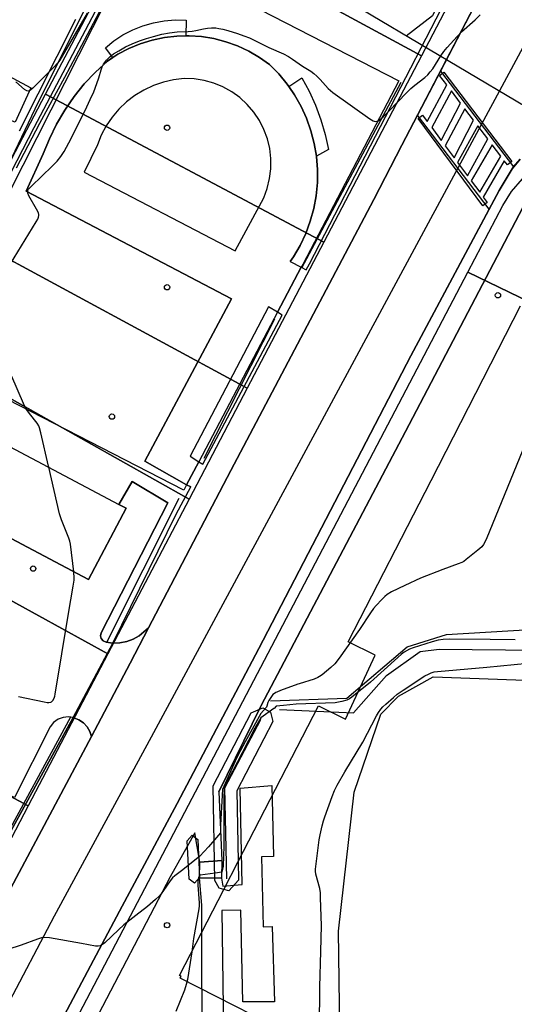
# Model space of a CAD drawing. Extents: x 0 to 85000, y -1 to 75000.
# Tile 107 of 147: x 39090 to 39183, y 62689 to 62874. Entities that reach past the tile are written whole.
import ezdxf

# ---------------------------------------------------------------- set-up
doc = ezdxf.new("R2010")
doc.units = 0
doc.header["$MEASUREMENT"] = 0
doc.header["$PDMODE"] = 33
doc.header["$PDSIZE"] = -3
for name, color, linetype in [('BOS3D_ACTIVE_POLY_CLIP', 227, 'CONTINUOUS'), ('BOS3D_PAVEMENT_MARKINGS_PO', 9, 'CONTINUOUS'), ('CONTOUR_CLIP', 120, 'CONTINUOUS'), ('DTM_INFOTECHBREAKS_CLIP', 4, 'CONTINUOUS'), ('DTM_POINT', 158, 'CONTINUOUS'), ('FENCE_CLIP', 96, 'CONTINUOUS'), ('IMPERV_OTHER_CLIP', 126, 'CONTINUOUS'), ('PARCELS_FULL_17_CLIP', 7, 'CONTINUOUS'), ('PARKING_CLIP', 78, 'CONTINUOUS'), ('PROTECTED_OPENSPACE_CLIP', 228, 'CONTINUOUS'), ('ROAD_CLIP', 197, 'CONTINUOUS'), ('SIDEWALK_CLIP', 78, 'CONTINUOUS')]:
    doc.layers.add(name, color=color, linetype=linetype)

msp = doc.modelspace()

# ---------------------------------------------------------------- linework, layer by layer
at = {"layer": 'BOS3D_ACTIVE_POLY_CLIP', "elevation": 85.5}
msp.add_lwpolyline([(39144.37, 62681.86), (39120.5, 62694), (39120.68, 62694.34), (39120.38, 62694.5), (39128.72, 62710.7), (39131.42, 62715.95), (39146.5, 62745.25), (39151.62, 62742.75), (39157.19, 62754.75), (39152.13, 62757.25), (39167.76, 62787.62), (39184.56, 62820.5)], dxfattribs=at)
at = {"layer": 'BOS3D_ACTIVE_POLY_CLIP'}
for points, elevation in [([(39110.31, 62782.4), (39103.21, 62768.98), (39068.8, 62787.18), (39063.29, 62790.1), (39059.51, 62792.1), (39067.37, 62806.96), (39076.77, 62801.99), (39076, 62800.54), (39108.94, 62783.12)], 39.5), ([(39131.48, 62712.47), (39129.63, 62710.46), (39128.72, 62710.7), (39127.81, 62710.94), (39127.01, 62712.39), (39126.7, 62730.21), (39133.82, 62743.92), (39136.07, 62744.88), (39137.46, 62744.06), (39137.91, 62742.28), (39131.17, 62729.26), (39131.42, 62715.95)], 24.84), ([(39124.15, 62712.93), (39123.2, 62711.88), (39122.18, 62712.67), (39121.8, 62719.86), (39122.75, 62720.91), (39123.78, 62720.12)], 24.01)]:
    msp.add_lwpolyline(points, close=True, dxfattribs=dict(at, elevation=elevation))
at = {"layer": 'BOS3D_PAVEMENT_MARKINGS_PO'}
for points in [[(39170.11, 62864.42), (39182.9, 62847.6), (39182.11, 62847), (39181.5, 62847.74), (39177.55, 62840.94), (39178.3, 62839.93), (39177.45, 62839.3), (39165.26, 62855.7), (39166.11, 62856.34), (39167.01, 62855.13), (39170.67, 62862.05), (39169.32, 62863.82)], [(39171.54, 62860.9), (39167.84, 62854.01), (39169.64, 62851.59), (39173.29, 62858.6)], [(39174.1, 62857.54), (39170.39, 62850.59), (39172.05, 62848.34), (39175.73, 62855.39)], [(39176.52, 62854.36), (39172.72, 62847.45), (39174.56, 62844.96), (39178.4, 62851.88)], [(39179.24, 62850.77), (39175.29, 62843.99), (39176.89, 62841.83), (39180.85, 62848.66)]]:
    msp.add_lwpolyline(points, close=True, dxfattribs=at)
at = {"layer": 'CONTOUR_CLIP'}
for points, elevation in [([(39089.66, 62846.44), (39094.08, 62854.86), (39098.76, 62863.52), (39103.04, 62871.53), (39107.57, 62880.13)], 24), ([(39103, 62875.56), (39097.8, 62866.72), (39097.39, 62866.12), (39096.72, 62865.39), (39092.74, 62861.42), (39092.33, 62861.05), (39092.06, 62860.89), (39091.93, 62860.86), (39091.64, 62860.91), (39091.2, 62861.19), (39089.53, 62862.6)], 25), ([(39087.84, 62827.27), (39093.39, 62836.28), (39093.68, 62836.8), (39093.82, 62837.14), (39093.89, 62837.48), (39093.88, 62837.65), (39093.78, 62837.98), (39093.44, 62838.66), (39091.97, 62841.2), (39091.77, 62841.69), (39091.74, 62842.01), (39091.78, 62842.16), (39091.95, 62842.45), (39092.46, 62843.01), (39096.35, 62846.73), (39097.33, 62847.71), (39098.04, 62848.57), (39098.66, 62849.49), (39099.95, 62851.95), (39102.9, 62857.9), (39103.55, 62859.27), (39104.2, 62860.74), (39104.8, 62862.31), (39105.18, 62863.39), (39105.6, 62864.85), (39105.8, 62865.41), (39106.06, 62865.92), (39106.62, 62866.68), (39107.25, 62867.32), (39107.94, 62867.86), (39108.91, 62868.47), (39110.2, 62869.18), (39111.46, 62869.76), (39112.81, 62870.33), (39114.14, 62870.78), (39115.44, 62871.17), (39117.04, 62871.56), (39118.47, 62871.81), (39119.93, 62871.99), (39122.01, 62872.1), (39122.73, 62872.17), (39123.44, 62872.27), (39124.86, 62872.59), (39125.61, 62872.7), (39126.4, 62872.75), (39127.18, 62872.74), (39127.77, 62872.66), (39128.54, 62872.5), (39129.47, 62872.25), (39131.25, 62871.7), (39132.48, 62871.27), (39133.53, 62870.86), (39134.54, 62870.41), (39137.15, 62869.08), (39139.91, 62867.87), (39140.85, 62867.36), (39141.61, 62866.88), (39143.49, 62865.59), (39145.06, 62864.6), (39145.65, 62864.19), (39146.21, 62863.69), (39146.86, 62863.03), (39148.35, 62861.34), (39148.78, 62860.96), (39149.25, 62860.6), (39156.18, 62855.64), (39156.84, 62855.27), (39157.18, 62855.18), (39157.5, 62855.19), (39157.66, 62855.24), (39157.96, 62855.42), (39158.68, 62856.05), (39159.81, 62857.17), (39163.07, 62860.56), (39163.9, 62861.39), (39164.65, 62862.01), (39166.52, 62863.42), (39167.09, 62863.93), (39167.57, 62864.47), (39168.02, 62865.07), (39169.58, 62867.53), (39170.13, 62868.32), (39170.76, 62869.09), (39172.62, 62871.16), (39173.44, 62872.01), (39176.04, 62874.28), (39176.97, 62875.2)], 23), ([(39095.72, 62790.11), (39095.68, 62790.32), (39094.26, 62796.61), (39094.01, 62797.54), (39093.87, 62797.89), (39093.57, 62798.39), (39092.08, 62800.26), (39091.61, 62800.9), (39091.32, 62801.41), (39090.99, 62802.12), (39088.8, 62807.18)], 23), ([(39187.13, 62798.63), (39178.2, 62776.86), (39177.89, 62776.13), (39177.61, 62775.61), (39177.25, 62775.16), (39176.52, 62774.5), (39174.35, 62772.75), (39173.87, 62772.41), (39173.53, 62772.22), (39172.83, 62771.93), (39169.92, 62770.88), (39165.72, 62769.23), (39162.75, 62767.9), (39160.28, 62766.67), (39159.44, 62766.17), (39159, 62765.8), (39158.45, 62765.26), (39157.37, 62764.13), (39156.86, 62763.54), (39156.29, 62762.74), (39154.27, 62759.61), (39150.43, 62754.24), (39149.58, 62753.16), (39148.87, 62752.48), (39147.21, 62751.09), (39146.73, 62750.75), (39146.4, 62750.57), (39145.68, 62750.28), (39142.89, 62749.38), (39142.65, 62749.3), (39139.35, 62748.1), (39138.67, 62747.81), (39138.5, 62747.72)], 23), ([(39100.44, 62770.44), (39099.82, 62775.67), (39099.71, 62776.24), (39099.53, 62776.79), (39098.15, 62780.23), (39097.79, 62781.34), (39095.72, 62790.11)], 23), ([(39090.03, 62747.01), (39094.85, 62745.98), (39095.42, 62745.89), (39095.78, 62745.87), (39096.1, 62745.94), (39096.24, 62746.01), (39096.48, 62746.23), (39096.75, 62746.67), (39096.88, 62747.03), (39096.97, 62747.42), (39099.46, 62762.6), (39100.34, 62767.73), (39100.5, 62768.88), (39100.52, 62769.45), (39100.47, 62770.23), (39100.44, 62770.44)], 23), ([(39183.54, 62757.65), (39178.84, 62757.73), (39171.16, 62757.77), (39170.01, 62757.73), (39169.04, 62757.58), (39167.9, 62757.28), (39164.34, 62756.18), (39163.64, 62755.88), (39162.65, 62755.31), (39162.18, 62754.98), (39161.44, 62754.35), (39156.29, 62749.68), (39152.81, 62746.87), (39152.34, 62746.54), (39151.84, 62746.28), (39150.94, 62746.04), (39149.64, 62745.83), (39142.32, 62745.56), (39139.93, 62745.31), (39138.57, 62745.15), (39138.15, 62744.75), (39138.12, 62744.72), (39135.68, 62742.98)], 24), ([(39146.72, 62684.68), (39146.79, 62692.39), (39146.99, 62699.01), (39147.08, 62703.95), (39146.93, 62709.11), (39146.88, 62710.1), (39146.75, 62710.86), (39146.05, 62713.58), (39145.97, 62714.13), (39145.97, 62714.52), (39146.06, 62715.5), (39146.66, 62720.01), (39146.84, 62720.97), (39147.23, 62722.67), (39147.47, 62723.6), (39147.71, 62724.34), (39149.09, 62728.22), (39149.52, 62729.31), (39150.05, 62730.33), (39151.48, 62732.85), (39154.89, 62738.41), (39157.42, 62743.34), (39157.82, 62744.01), (39158.25, 62744.63), (39158.62, 62745.06), (39159.17, 62745.58), (39160.62, 62746.84), (39161.36, 62747.45), (39162.48, 62748.22), (39166.55, 62750.86), (39167.22, 62751.22), (39167.73, 62751.45), (39168.33, 62751.62), (39168.9, 62751.71), (39178.2, 62752.49), (39188.51, 62753.5)], 24), ([(39138.5, 62747.72), (39138.24, 62747.59), (39137.91, 62747.37), (39137.77, 62747.21), (39137.15, 62746.27), (39136.99, 62745.89), (39136.8, 62745.21)], 23), ([(39136.8, 62745.21), (39136.73, 62745), (39136.67, 62744.92), (39135.66, 62743.79)], 23), ([(39135.66, 62743.79), (39135.66, 62743.78), (39132.71, 62738.48), (39131.86, 62736.82), (39130.84, 62734.84), (39128.46, 62729.5), (39128.08, 62722.89), (39128.08, 62722.54), (39128.09, 62721.38), (39125.81, 62718.72), (39124.16, 62716.99), (39121.91, 62715.14), (39120.71, 62714.19), (39119.47, 62713.26), (39119.04, 62712.88), (39118.61, 62712.34), (39117.35, 62710.49), (39116.9, 62709.89), (39116.52, 62709.46), (39115.81, 62708.8), (39114.35, 62707.52), (39112.14, 62705.82), (39109.89, 62704.03), (39108.87, 62703.11), (39106.3, 62700.68), (39105.86, 62700.32), (39105.55, 62700.14), (39105.39, 62700.07), (39105.05, 62700.03), (39104.52, 62700.06), (39101.89, 62700.55), (39095.88, 62701.59), (39094.92, 62701.68), (39094.36, 62701.6), (39093.62, 62701.37), (39090.52, 62700.2), (39085.3, 62698.51)], 23), ([(39135.68, 62742.98), (39134.54, 62741.05), (39132.15, 62736.43), (39129.44, 62731.19), (39128.78, 62729.71), (39128.67, 62727.78), (39128.71, 62721.72), (39128.73, 62718.86), (39128.6, 62715.1), (39128.3, 62713.95), (39127.05, 62713.74), (39124.23, 62713.41), (39124.05, 62713.21), (39123.91, 62712.88), (39123.79, 62712.17), (39123.8, 62711.52), (39124.04, 62708.19), (39124.04, 62707.65), (39123.99, 62707.08), (39123, 62701.5), (39122.67, 62698.95), (39121.84, 62693.78), (39121.62, 62692.84), (39121.28, 62691.74), (39119.69, 62687.73)], 24)]:
    msp.add_lwpolyline(points, dxfattribs=dict(at, elevation=elevation))
at = {"layer": 'DTM_INFOTECHBREAKS_CLIP'}
for p, q in [((39115.05, 62739.44, 22.31), (39195.92, 62889.35, 22.1)), ((39124.72, 62790.68, 22.58), (39139.67, 62818.73, 22.34)), ((39105.62, 62742.95, 22.23), (39111.04, 62753.29, 22.1)), ((39127.75, 62729.04, 22.61), (39135.63, 62745.07, 22.25)), ((39127.75, 62729.04, 22.61), (39128.33, 62716.14, 23.26))]:
    msp.add_line(p, q, dxfattribs=at)
for points in [[(39069.31, 62807.6, 24.05), (39093.17, 62857.53, 24.65), (39123.85, 62919.09, 27.21), (39153.38, 62984.73, 27.58)], [(39162.24, 62850.69, 22.24), (39179.67, 62884.19, 23.43)], [(39144.21, 62827.25, 22.27), (39144.83, 62828.41, 22.26), (39171.54, 62880.13, 23.61)], [(39107.82, 62867.19, 22.93), (39106.39, 62868.99, 23.26), (39107.99, 62870.3, 23.34), (39109.71, 62871.44, 23.41), (39111.54, 62872.4, 23.46), (39113.45, 62873.17, 23.5), (39115.44, 62873.74, 23.51), (39117.47, 62874.11, 23.52), (39119.53, 62874.27, 23.5), (39121.6, 62874.22, 23.47), (39121.52, 62871.26, 22.82)], [(39141.19, 62828.84, 22.41), (39141.81, 62829.71, 22.4), (39143.06, 62831.84, 22.39), (39144.12, 62834.08, 22.39), (39144.98, 62836.39, 22.39), (39145.64, 62838.77, 22.4), (39146.08, 62841.2, 22.41), (39146.31, 62843.66, 22.42), (39146.33, 62846.13, 22.44), (39146.13, 62848.6, 22.46), (39146.13, 62848.61, 22.46), (39145.72, 62851.03, 22.48), (39145.1, 62853.42, 22.51), (39144.27, 62855.75, 22.54), (39143.25, 62858, 22.57), (39142.03, 62860.15, 22.61), (39140.95, 62861.71, 22.64), (39140.63, 62862.18, 22.65), (39139.06, 62864.09, 22.69), (39137.32, 62865.85, 22.73), (39135.42, 62867.21, 22.74), (39133.4, 62868.39, 22.75), (39131.27, 62869.37, 22.76), (39129.07, 62870.16, 22.77), (39126.81, 62870.74, 22.79), (39124.5, 62871.12, 22.8), (39122.16, 62871.27, 22.82), (39121.52, 62871.26, 22.82), (39119.82, 62871.22, 22.83), (39117.5, 62870.95, 22.85), (39115.21, 62870.46, 22.87), (39112.97, 62869.77, 22.88), (39110.81, 62868.88, 22.9), (39108.74, 62867.79, 22.92), (39107.82, 62867.19, 22.93), (39106.78, 62866.51, 22.94), (39104.52, 62864.44, 23.08), (39102.43, 62862.21, 23.2), (39100.5, 62859.83, 23.29), (39098.76, 62857.31, 23.34), (39097.21, 62854.66, 23.36), (39095.85, 62851.91, 23.35), (39094.71, 62849.07, 23.3), (39091.5, 62842.04, 23), (39130.12, 62821.8, 22.68), (39113.85, 62791.24, 22.32), (39121.7, 62786.82, 22.23), (39122.46, 62786.42, 22.61)], [(39140.95, 62861.71, 22.64), (39143.38, 62863.37, 22.88), (39144.77, 62860.83, 22.86), (39145.97, 62858.2, 22.87), (39146.98, 62855.49, 22.92), (39147.79, 62852.71, 22.94), (39148.39, 62849.88, 22.94), (39146.13, 62848.61, 22.46)], [(39111.04, 62753.29, 22.1), (39114.49, 62759.89, 22.1), (39130.01, 62789.53, 22.1), (39156.94, 62840.5, 22.1), (39162.24, 62850.69, 22.24)], [(39184.51, 62848.08, 22.38), (39182.98, 62846.28, 22.34), (39180.52, 62842.16, 22.38), (39163.93, 62811.08, 22.11), (39135.3, 62756.01, 22.11), (39119.92, 62726.89, 22.16)], [(39135.68, 62745.18, 22.24), (39136.34, 62746.52, 22.21), (39162.93, 62796.84, 22.03), (39187.04, 62842.95, 22.66)], [(39141.19, 62828.84, 22.41), (39143.27, 62827.74, 22.36), (39144.21, 62827.25, 22.27)], [(39139.67, 62818.73, 22.34), (39138.82, 62819.3, 22.33), (39137.12, 62820.27, 22.53), (39122.37, 62792.21, 22.33), (39123.99, 62791.16, 22.24), (39124.72, 62790.68, 22.58)], [(39114.49, 62759.89, 22.1), (39112.79, 62758.43, 22.32), (39111.65, 62757.78, 22.47), (39110.43, 62757.33, 22.58), (39109.14, 62757.09, 22.67), (39107.83, 62757.05, 22.72), (39106.53, 62757.22, 22.74), (39106, 62757.44, 22.74), (39105.62, 62757.88, 22.76), (39105.48, 62758.44, 22.79), (39105.6, 62759, 22.84), (39118.18, 62783.41, 22.57), (39111.47, 62787.42, 22.58), (39108.94, 62783.12, 22.77)], [(39107.83, 62757.05, 22.72), (39119.71, 62781.27, 22.66), (39122.46, 62786.42, 22.61)], [(39137.5, 62746.17, 23.34), (39151.86, 62746.69, 23.6), (39163.2, 62756.37, 23.78), (39170.65, 62758.65, 23.62), (39214.76, 62761.32, 23.39)], [(39139.17, 62744.57, 24.72), (39153.1, 62743.92, 24.93), (39159.33, 62750.93, 24.93), (39165.65, 62755.44, 24.93), (39169.25, 62755.89, 24.93), (39256.48, 62755.03, 22.74)], [(39150.32, 62702.86, 23.81), (39153.27, 62729.02, 23.79), (39158.27, 62743.66, 23.79), (39161.6, 62747.04, 23.79), (39168.12, 62750.72, 23.79), (39254.52, 62747.59, 21.66)], [(39064.81, 62665.22, 23.34), (39082.26, 62699.14, 22.97), (39103.77, 62739.49, 22.29), (39105.62, 62742.95, 22.23)], [(39100.32, 62743.03, 22.57), (39087.23, 62719.15, 22.81), (39085.22, 62715.33, 22.8), (39083.15, 62711.41, 22.8), (39079.09, 62703.7, 22.79)], [(39103.77, 62739.49, 22.29), (39103.46, 62740.41, 22.27), (39102.95, 62741.31, 22.29), (39102.26, 62742.06, 22.35), (39101.42, 62742.64, 22.44), (39100.46, 62743.01, 22.55), (39100.32, 62743.03, 22.57), (39099.45, 62743.15, 22.68), (39098.44, 62743.05, 22.82), (39097.48, 62742.71, 22.97), (39096.66, 62742.09, 22.98), (39096.02, 62741.27, 22.98), (39089.26, 62728.01, 22.95), (39082.3, 62730.84, 22.97)], [(39129.24, 62712.68, 24.84), (39128.91, 62729.79, 24.4), (39135.69, 62742.67, 24.6)], [(38947.15, 62421.02, 28.24), (38962.86, 62450.73, 28.15), (38980.5, 62483.48, 27.16), (38998.1, 62516.98, 26.2), (39020.08, 62560.43, 24.78), (39039.81, 62597.62, 24.53), (39058.62, 62633.39, 24), (39078.56, 62671.16, 23.48), (39096.83, 62705.76, 22.94), (39115.05, 62739.44, 22.31)], [(39128.29, 62712.83, 24.38), (39128.53, 62711.34, 24.47), (39132.16, 62711.63, 24.51), (39131.79, 62729.76, 24.5), (39137.72, 62730.26, 24.47)], [(39119.92, 62726.89, 22.16), (39109.03, 62706.65, 22.89), (39092.08, 62674.7, 23.41)], [(39124.17, 62715.84, 23.06), (39123.21, 62721.37, 22.72), (39118.57, 62713.06, 22.93), (39103.57, 62684.37, 23.52), (39090.93, 62659.89, 23.58), (39104.24, 62672, 24.36), (39115.59, 62659.85, 24.97), (39124.74, 62650.43, 24.44), (39124.65, 62676.26, 24.3), (39124.55, 62707.74, 24.03), (39124.14, 62712.88, 24.2)], [(39138.21, 62689.54, 24.51), (39132.28, 62689.54, 24.87), (39131.93, 62706.82, 24.87), (39128.3, 62706.75, 24.95), (39128.83, 62670.26, 24.8), (39132.45, 62670.33, 24.86), (39132.48, 62674.49, 24.83), (39138.25, 62674.71, 24.48)], [(39146.29, 62555.42, 24.67), (39129.77, 62565.2, 24.64), (39109.06, 62579.22, 24.94), (39083.79, 62593.03, 24.42), (39067.29, 62601.92, 24.32), (39086.61, 62640.84, 23.96), (39096.42, 62655.58, 24.1), (39120.84, 62639.09, 24.23), (39120.46, 62624.86, 23.87), (39137.73, 62622.44, 23.84), (39150.6, 62622.92, 23.74), (39150.92, 62656.57, 23.68), (39150.32, 62702.86, 23.81)]]:
    msp.add_polyline3d(points, dxfattribs=at)
for points in [[(39111.9, 62888.4, 23.98), (39161.64, 62862.8, 23.19), (39143.55, 62828.28, 22.36), (39143.27, 62827.74, 22.36), (39138.82, 62819.3, 22.33), (39123.99, 62791.16, 22.24), (39121.7, 62786.82, 22.23), (39121.16, 62785.79, 22.22), (39072.56, 62810.75, 23.49)], [(39082.88, 62857.39, 24.71), (39086.33, 62864.71, 24.99), (39092.39, 62861.5, 25.02), (39089.44, 62855.02, 24.88)], [(39102.42, 62845.65, 22.52), (39130.81, 62830.8, 22.52), (39136.2, 62840.8, 22.52), (39136.87, 62842.56, 22.52), (39137.32, 62844.4, 22.52), (39137.55, 62846.28, 22.52), (39137.55, 62848.17, 22.52), (39137.34, 62850.05, 22.52), (39136.9, 62851.88, 22.52), (39136.25, 62853.66, 22.52), (39135.39, 62855.34, 22.52), (39134.34, 62856.92, 22.52), (39133.11, 62858.35, 22.52), (39131.72, 62859.64, 22.52), (39130.19, 62860.75, 22.52), (39128.54, 62861.67, 22.52), (39126.8, 62862.38, 22.52), (39124.97, 62862.89, 22.52), (39123.11, 62863.18, 22.52), (39121.22, 62863.25, 22.52), (39119.25, 62863.01, 22.52), (39117.33, 62862.56, 22.52), (39115.45, 62861.91, 22.52), (39113.66, 62861.07, 22.52), (39111.97, 62860.04, 22.52), (39110.4, 62858.84, 22.52), (39108.96, 62857.48, 22.52), (39107.68, 62855.97, 22.52), (39106.57, 62854.33, 22.52), (39105.63, 62852.59, 22.52), (39104.89, 62850.76, 22.52)], [(39128.33, 62716.14, 23.26), (39128.29, 62712.83, 24.38), (39124.14, 62712.88, 24.2), (39124.17, 62715.84, 23.06)]]:
    msp.add_polyline3d(points, close=True, dxfattribs=at)
at = {"layer": 'DTM_POINT'}
for p in [(39118.02, 62853.98, 22.52), (39118.02, 62823.98, 22.93), (39180.3, 62822.46, 22.46), (39107.64, 62799.65, 22.84), (39092.8, 62771.05, 23.22), (39118.02, 62703.98, 23.76)]:
    msp.add_point(p, dxfattribs=at)
at = {"layer": 'FENCE_CLIP'}
for p, q in [((39100.79, 62874.33), (39090.15, 62853.33)), ((39143.4, 62827.64), (39162.08, 62862.57)), ((39125, 62791.83), (39138.31, 62818.03)), ((39106.72, 62757.34), (39120.3, 62784.33))]:
    msp.add_line(p, q, dxfattribs=at)
for points in [[(39068.4, 62806.42), (39093.02, 62854.03), (39115.42, 62896.51), (39129.96, 62923.89), (39146.67, 62954.23), (39158.74, 62976.95), (39169.61, 62972.48)], [(39169.61, 62972.48), (39167.53, 62955.38), (39167.19, 62935.28), (39167.7, 62922.72), (39171.28, 62903.04), (39173.82, 62890.08), (39171.94, 62883.52), (39167.98, 62875.02), (39163.02, 62871.2)], [(39099.82, 62743.1), (39086.05, 62717.8), (39084.85, 62715.53)]]:
    msp.add_lwpolyline(points, dxfattribs=at)
at = {"layer": 'IMPERV_OTHER_CLIP'}
for points in [[(39108.74, 62867.79), (39107.82, 62867.19), (39106.39, 62868.99), (39107.99, 62870.3), (39109.71, 62871.44), (39111.54, 62872.4), (39113.45, 62873.17), (39115.44, 62873.74), (39117.47, 62874.11), (39119.53, 62874.27), (39121.6, 62874.22), (39121.52, 62871.26), (39119.82, 62871.22), (39117.5, 62870.95), (39115.21, 62870.46), (39112.97, 62869.77), (39110.81, 62868.88)], [(39092.39, 62861.5), (39089.44, 62855.02), (39082.87, 62857.39), (39086.33, 62864.71)], [(39148.39, 62849.88), (39146.13, 62848.61), (39145.72, 62851.03), (39145.1, 62853.42), (39144.27, 62855.75), (39143.25, 62858), (39142.03, 62860.15), (39140.95, 62861.71), (39143.38, 62863.37), (39144.77, 62860.83), (39145.97, 62858.2), (39146.98, 62855.49), (39147.79, 62852.71)]]:
    msp.add_lwpolyline(points, close=True, dxfattribs=at)
at = {"layer": 'PARCELS_FULL_17_CLIP'}
for points in [[(39177.16, 62888.98), (39165.9, 62867.5), (39113.77, 62895.7), (39142.42, 62950.21), (39178.22, 62935.72)], [(39165.9, 62867.5), (39147.5, 62832.43), (39095.15, 62860.29), (39113.77, 62895.7)], [(39147.5, 62832.43), (39133.1, 62804.99), (39080.9, 62833.18), (39095.15, 62860.29)], [(39252.09, 62789.39), (39174.61, 62826.8), (39181.2, 62839.34), (39182.86, 62842), (39184.92, 62844.36), (39187.33, 62846.37), (39190.03, 62847.97), (39192.94, 62849.14), (39196, 62849.84), (39199.13, 62850.05), (39202.26, 62849.76), (39205.31, 62849), (39208.19, 62847.76), (39213.54, 62844.96), (39222.43, 62839.32), (39230.28, 62832.32), (39236.89, 62824.14), (39242.07, 62815.01)], [(39133.1, 62804.99), (39122.2, 62784.14), (39070.42, 62813.18), (39080.9, 62833.18)], [(39252.09, 62789.39), (39261.49, 62784.85), (39264.94, 62775.27), (39267.51, 62764.02), (39267.48, 62573.54), (39167.29, 62347.05), (38968.89, 62434.74), (39174.61, 62826.8)], [(39122.2, 62784.14), (39106.88, 62755), (39054.85, 62783.62), (39070.42, 62813.18)], [(39106.88, 62755), (39091.83, 62726.46), (39039.46, 62754.5), (39054.85, 62783.62)], [(39091.83, 62726.46), (39076.85, 62697.76), (39024.26, 62725.44), (39039.46, 62754.5)]]:
    msp.add_lwpolyline(points, close=True, dxfattribs=at)
at = {"layer": 'PARKING_CLIP'}
for points in [[(39107.83, 62757.05), (39100.32, 62743.03), (39099.45, 62743.15), (39098.44, 62743.05), (39097.48, 62742.71), (39096.66, 62742.09), (39096.02, 62741.27), (39089.26, 62728.01), (39082.3, 62730.84), (39082.44, 62731.1), (39048.51, 62749.22), (39055.76, 62762.48), (39068.52, 62786.66), (39068.8, 62787.18), (39103.21, 62768.98), (39110.31, 62782.4), (39108.94, 62783.12), (39111.47, 62787.42), (39118.18, 62783.41), (39105.6, 62759), (39105.48, 62758.44), (39105.62, 62757.88), (39106, 62757.44), (39106.53, 62757.22)], [(39100.32, 62743.03), (39107.83, 62757.05), (39109.14, 62757.09), (39110.43, 62757.33), (39111.65, 62757.78), (39112.79, 62758.43), (39114.49, 62759.89), (39111.04, 62753.29), (39105.62, 62742.95), (39103.77, 62739.49), (39103.46, 62740.41), (39102.95, 62741.31), (39102.26, 62742.06), (39101.42, 62742.64), (39100.46, 62743.01)]]:
    msp.add_lwpolyline(points, close=True, dxfattribs=at)
at = {"layer": 'PROTECTED_OPENSPACE_CLIP'}
msp.add_lwpolyline([(39275.41, 62947.91), (39220.16, 62837.38), (39138.27, 62886), (39189.02, 62986.26)], close=True, dxfattribs=at)
at = {"layer": 'ROAD_CLIP'}
for points in [[(39082.26, 62699.14), (39103.77, 62739.49), (39105.62, 62742.95), (39111.04, 62753.29), (39114.49, 62759.89), (39130.01, 62789.53), (39156.94, 62840.5), (39162.24, 62850.69), (39165.18, 62856.34), (39169.48, 62864.6), (39179.67, 62884.19)], [(39184.51, 62848.08), (39183.25, 62846.6), (39182.98, 62846.28), (39180.52, 62842.16), (39178.65, 62838.66), (39163.93, 62811.08), (39135.3, 62756.01), (39119.92, 62726.89), (39109.03, 62706.65), (39092.08, 62674.7)]]:
    msp.add_lwpolyline(points, dxfattribs=at)
at = {"layer": 'SIDEWALK_CLIP'}
for points in [[(39179.67, 62884.19), (39169.48, 62864.6), (39165.18, 62856.34), (39162.24, 62850.69), (39156.94, 62840.5), (39130.01, 62789.53), (39114.49, 62759.89), (39112.79, 62758.43), (39111.65, 62757.78), (39110.43, 62757.33), (39109.14, 62757.09), (39107.83, 62757.05), (39119.71, 62781.27), (39122.46, 62786.42), (39121.7, 62786.82), (39123.99, 62791.16), (39124.72, 62790.68), (39139.67, 62818.73), (39138.82, 62819.3), (39143.27, 62827.74), (39144.21, 62827.25), (39144.83, 62828.41), (39171.54, 62880.13)], [(39092.08, 62674.7), (39109.03, 62706.65), (39119.92, 62726.89), (39135.3, 62756.01), (39163.93, 62811.08), (39178.65, 62838.66), (39180.52, 62842.16), (39182.98, 62846.28), (39183.25, 62846.6), (39184.51, 62848.08)], [(39187.04, 62842.95), (39162.93, 62796.84), (39136.34, 62746.52), (39135.68, 62745.18), (39135.62, 62745.18), (39135.62, 62745.07), (39127.75, 62729.04), (39128.33, 62716.14), (39124.17, 62715.84), (39123.21, 62721.37), (39118.57, 62713.06), (39103.57, 62684.37)], [(39124.65, 62676.26), (39124.55, 62707.74), (39124.14, 62712.88), (39128.29, 62712.83), (39128.53, 62711.34), (39132.16, 62711.63), (39131.79, 62729.76), (39137.72, 62730.26), (39138.08, 62716.88), (39135.77, 62716.81), (39136.12, 62703.68), (39137.83, 62703.72), (39138.21, 62689.54), (39132.28, 62689.54), (39131.93, 62706.82), (39128.3, 62706.75), (39128.83, 62670.26)]]:
    msp.add_lwpolyline(points, dxfattribs=at)
for points in [[(39143.27, 62827.74), (39138.82, 62819.3), (39137.11, 62820.27), (39122.37, 62792.21), (39123.99, 62791.16), (39121.7, 62786.82), (39113.85, 62791.24), (39130.12, 62821.8), (39091.5, 62842.04), (39094.71, 62849.07), (39095.85, 62851.91), (39097.21, 62854.66), (39098.76, 62857.31), (39100.5, 62859.83), (39102.43, 62862.21), (39104.52, 62864.44), (39106.78, 62866.51), (39107.82, 62867.19), (39108.74, 62867.79), (39110.81, 62868.88), (39112.97, 62869.77), (39115.21, 62870.46), (39117.5, 62870.95), (39119.82, 62871.22), (39121.52, 62871.26), (39122.16, 62871.27), (39124.5, 62871.12), (39126.81, 62870.74), (39129.07, 62870.16), (39131.27, 62869.37), (39133.4, 62868.39), (39135.42, 62867.21), (39137.32, 62865.85), (39139.06, 62864.09), (39140.63, 62862.18), (39140.95, 62861.71), (39142.03, 62860.15), (39143.25, 62858), (39144.27, 62855.75), (39145.1, 62853.42), (39145.72, 62851.03), (39146.13, 62848.61), (39146.13, 62848.6), (39146.33, 62846.13), (39146.31, 62843.66), (39146.08, 62841.2), (39145.64, 62838.77), (39144.98, 62836.39), (39144.12, 62834.08), (39143.06, 62831.84), (39141.81, 62829.71), (39141.19, 62828.84)], [(39183.25, 62846.6), (39182.98, 62846.28), (39180.52, 62842.16), (39178.65, 62838.66), (39165.18, 62856.34), (39169.48, 62864.6)], [(39123.11, 62863.18), (39121.22, 62863.25), (39119.25, 62863.01), (39117.32, 62862.56), (39115.45, 62861.91), (39113.66, 62861.07), (39111.97, 62860.04), (39110.4, 62858.84), (39108.96, 62857.48), (39107.68, 62855.97), (39106.57, 62854.33), (39105.63, 62852.59), (39104.89, 62850.76), (39102.42, 62845.65), (39130.81, 62830.8), (39136.2, 62840.8), (39136.87, 62842.56), (39137.32, 62844.4), (39137.55, 62846.28), (39137.55, 62848.17), (39137.34, 62850.05), (39136.9, 62851.88), (39136.25, 62853.66), (39135.39, 62855.34), (39134.34, 62856.92), (39133.11, 62858.35), (39131.72, 62859.64), (39130.19, 62860.75), (39128.54, 62861.67), (39126.8, 62862.38), (39124.97, 62862.89)], [(39083.15, 62711.41), (39085.22, 62715.33), (39087.23, 62719.15), (39100.32, 62743.03), (39100.46, 62743.01), (39101.42, 62742.64), (39102.26, 62742.06), (39102.95, 62741.31), (39103.46, 62740.41), (39103.77, 62739.49), (39082.26, 62699.14), (39064.81, 62665.22), (39045.59, 62629.22), (39045.32, 62628.71), (39041.46, 62630.74), (39055.39, 62657.13), (39054.58, 62657.56), (39079.09, 62703.7)], [(39128.29, 62712.83), (39124.14, 62712.88), (39124.17, 62715.84), (39128.33, 62716.14)]]:
    msp.add_lwpolyline(points, close=True, dxfattribs=at)

doc.saveas('drawing.dxf')
